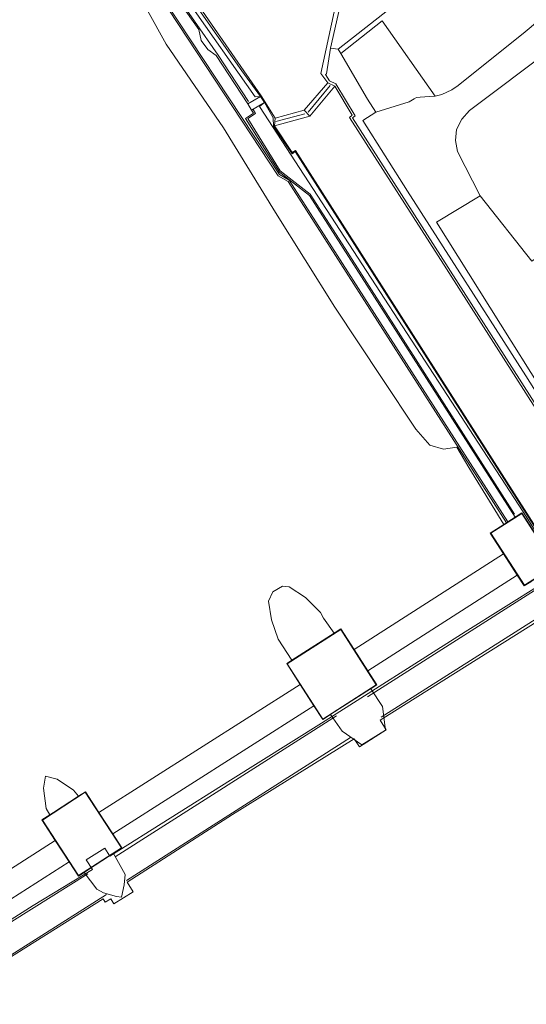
# Model space of a CAD drawing. Extents: x 176032 to 190000, y 318229 to 352878.
# Tile 43 of 184: x 176797 to 176856, y 319928 to 320044. Entities that reach past the tile are written whole.
import ezdxf

# ---------------------------------------------------------------- set-up
doc = ezdxf.new("R2010")
doc.units = 0
for name, color, linetype, lineweight in [('af-b1-rasterhekwerk', 253, 'hekwerk', 18), ('af-b5-muur', 6, 'muur', 18), ('af-bs-rasterhekwerk', 253, 'hekwerk', 18), ('bp-b5-boom', 253, 'Continuous', 18), ('bp-b5-grasland', 253, 'Continuous', 18), ('gk-b5-damwand', 253, 'damwand', 18), ('gw-bs-kruinlijn', 253, 'Continuous', 18), ('iw-b6-loopbrug', 253, 'Continuous', 18), ('kd-bs-dakrand', 6, 'Continuous', 18), ('kd-bs-maaiveldlijn', 6, 'Continuous', 18), ('kw-b5-kademuur', 253, 'kademuur', 18), ('kw-b5-overig', 253, 'Continuous', 18), ('kw-b5-pijler', 253, 'Continuous', 18), ('kw-b5-sluis', 253, 'Continuous', 18), ('kw-b5-stuw', 253, 'Continuous', 18), ('kw-bs-sluis', 253, 'Continuous', 18), ('og-b5-bebouwing', 6, 'Continuous', 18), ('og-b5-bekleding', 253, 'Continuous', 18), ('og-b5-water', 253, 'Continuous', 18), ('og-bs-maaiveld', 253, 'Continuous', 18), ('og-bs-terreinafscheiding', 7, 'Continuous', 18), ('vh-b5-verh_soort', 253, 'Continuous', 18), ('wh-bs-waterlijn', 253, 'Continuous', 18)]:
    doc.layers.add(name, color=color, linetype=linetype, lineweight=lineweight)
doc.layers.add('viewports', color=7, linetype='Continuous')
doc.linetypes.add('damwand', pattern='A,15,-0.01,[8,RTW.shx,S=1,R=0,X=0,Y=0],2,[8,RTW.shx,S=1,R=0,X=0,Y=0],2,[8,RTW.shx,S=1,R=0,X=0,Y=0],-0.01', length=19.02)
doc.linetypes.add('hekwerk', pattern='A,7,-1.5,[1,RTW.shx,S=0.75,R=0,X=0,Y=0],-1.5', length=10)
doc.linetypes.add('kademuur', pattern='A,0.001,-1.5,[15,RTW.shx,S=1.016,R=0,X=0,Y=0],-3,[15,RTW.shx,S=1.016,R=0,X=0,Y=0],-3,[15,RTW.shx,S=1.016,R=0,X=0,Y=0],-3,[15,RTW.shx,S=1.016,R=0,X=0,Y=0],-3,[15,RTW.shx,S=1.016,R=0,X=0,Y=0],-2,[8,RTW.shx,S=1,R=0,X=0,Y=0],-1,[14,RTW.shx,S=1,R=0,X=0,Y=0],-1,[8,RTW.shx,S=1,R=0,X=0,Y=0],-1,[14,RTW.shx,S=1,R=0,X=0,Y=0],-1,[8,RTW.shx,S=1,R=0,X=0,Y=0],-0.001', length=19.502)
doc.linetypes.add('muur', pattern='A,8,-1,[6,RTW.shx,S=0.75,R=90,X=0,Y=0],-1', length=10)

# ---------------------------------------------------------------- blocks, each defined once
blk = doc.blocks.new('x-ref dtb totaal grijs')
at = {"layer": 'af-b1-rasterhekwerk'}
for points in [[(176857.893, 319977.159, 51.067), (176837.664, 319964.298, 51.067)], [(176839.316, 319961.867, 50.906), (176859.251, 319974.548, 50.906)], [(176834.014, 319962.036, 51.071), (176807.819, 319945.359, 51.358)], [(176809.174, 319942.535, 50.91), (176835.666, 319959.469, 50.901)], [(176804.59, 319943.333, 51.358), (176784.565, 319930.781, 50.971)], [(176786.284, 319927.897, 50.906), (176806.791, 319940.912, 50.914)]]:
    blk.add_polyline3d(points, dxfattribs=at)
at = {"layer": 'af-b5-muur'}
blk.add_polyline3d([(176835.979, 320053.162, 39.298), (176835.8, 320051.926, 39.783), (176835.41, 320050.304, 40.414), (176833.313, 320041.06, 44.95), (176832.832, 320038.022, 44.95), (176832.706, 320037.934, 44.95), (176833.191, 320037.198, 44.95), (176833.933, 320036.837, 44.95), (176836.216, 320033.063, 44.911), (176835.896, 320032.809, 44.92), (176847.233, 320015.098, 44.915), (176864.67, 319987.809, 44.976), (176864.548, 319987.73, 45.004), (176864.461, 319987.67, 41.3), (176864.366, 319987.819, 41.3), (176847.022, 320014.963, 41.3), (176835.564, 320032.865, 41.3), (176835.888, 320033.122, 41.3), (176833.802, 320036.567, 41.3), (176832.986, 320036.964, 39.8), (176832.156, 320038.081, 38.837), (176835.32, 320052.723, 38.837), (176835.881, 320054.521, 38.837)], close=True, dxfattribs=at)
at = {"layer": 'af-bs-rasterhekwerk'}
for points in [[(176823.611, 320034.763, 44.516), (176820.017, 320040.242, 44.482), (176808.802, 320056.382, 44.451), (176795.456, 320073.859, 44.473), (176781.373, 320090.611, 44.482), (176766.606, 320106.602, 44.508), (176750.951, 320122.003, 44.525), (176734.835, 320136.502, 44.547), (176727.171, 320142.959, 44.534)], [(176855.061, 319985.898, 45.03), (176835.049, 320017.354, 45.03), (176830.91, 320023.8, 45.03), (176827.357, 320026.56, 45.004), (176823.518, 320032.729, 44.995), (176824.438, 320033.349, 44.978), (176824.162, 320033.801, 44.978)]]:
    blk.add_polyline3d(points, dxfattribs=at)
at = {"layer": 'bp-b5-boom'}
blk.add_polyline3d([(176849.7, 320072.27, 45.204), (176855.467, 320064.468, 45.204), (176861.023, 320057.724, 45.2), (176865.326, 320052.045, 45.447), (176866.054, 320051.165, 45.452), (176856.352, 320043.001, 45.13), (176848.403, 320036.657, 45.005), (176847.648, 320036.119, 45.005), (176846.461, 320035.593, 45.005), (176845.694, 320035.4, 45.005), (176839.415, 320044.302, 45.009), (176834.526, 320040.44, 44.912), (176834.22, 320040.964, 44.901), (176846.586, 320050.696, 44.985), (176847.9, 320055.365, 44.962), (176847.864, 320059.051, 44.987), (176847.126, 320065.01, 45.065), (176845.571, 320069.689, 44.987), (176843.543, 320073.202, 44.965), (176845.306, 320074.082, 45.184), (176847.375, 320075.189, 45.267)], close=True, dxfattribs=at)
blk.add_polyline3d([(176857.13, 320015.87, 45.087), (176851, 320023.579, 45.079), (176848.345, 320028.838, 45.082), (176848.079, 320030.138, 45.069), (176848.22, 320031.455, 45.069), (176848.849, 320032.664, 45.069), (176849.751, 320033.705, 45.074), (176859.586, 320041.071, 45.13)], dxfattribs=at)
at = {"layer": 'bp-b5-grasland'}
for points in [[(176845.694, 320035.4, 45.005), (176845.016, 320035.342, 45.005), (176843.926, 320035.274, 45.005), (176843.499, 320035.237, 45.005), (176843.198, 320035.085, 45.005), (176842.595, 320034.699, 45.009), (176838.663, 320033.506, 44.819), (176837.67, 320035.042, 45.027), (176834.526, 320040.44, 44.912), (176839.415, 320044.302, 45.009)], [(176865.862, 319988.581, 45.026), (176845.838, 320020.476, 45.03), (176851, 320023.579, 45.079), (176857.13, 320015.87, 45.087), (176869.249, 320024.619, 45.128), (176874.444, 320017.729, 45.159), (176864.423, 320010.918, 45.117), (176863.084, 320009.626, 45.117), (176862.073, 320007.636, 45.13), (176861.608, 320005.678, 45.083), (176861.358, 320003.084, 45.083), (176861.541, 320001.044, 45.083), (176862.214, 319999.134, 45.083), (176863.794, 319996.238, 45.079), (176865.954, 319993.006, 45.057), (176869.616, 319987.728, 46.868), (176868.457, 319987.006, 46.421), (176868.346, 319987.178, 46.613), (176867.225, 319986.476, 46.515)]]:
    blk.add_polyline3d(points, close=True, dxfattribs=at)
at = {"layer": 'gk-b5-damwand'}
blk.add_polyline3d([(176810.755, 320051.188, 41.491), (176827.252, 320026.104, 41.574), (176828.431, 320025.431, 41.575), (176854.283, 319984.998, 41.774), (176854.114, 319984.89, 41.774), (176828.289, 320025.282, 41.575), (176827.111, 320025.954, 41.574), (176810.97, 320050.516, 40.202)], dxfattribs=at)
at = {"layer": 'gw-bs-kruinlijn'}
blk.add_polyline3d([(176834.22, 320040.964, 44.901), (176846.586, 320050.696, 44.985)], dxfattribs=at)
at = {"layer": 'iw-b6-loopbrug'}
for points in [[(176859.44, 319974.286, 51.157), (176839.202, 319961.528, 52.257), (176839.911, 319960.38, 52.232), (176836.724, 319958.376, 52.243), (176836.123, 319959.333, 52.214), (176821.692, 319950.35, 51.057), (176809.25, 319942.338, 52.339), (176809.954, 319941.218, 52.303), (176807.684, 319939.791, 52.3), (176807.308, 319940.389, 52.292), (176806.653, 319939.978, 52.246), (176806.388, 319940.399, 51.053), (176786.985, 319928.199, 51.281)], [(176784.449, 319930.931, 51.05), (176798.117, 319939.585, 50.972), (176805.124, 319943.837, 51.029), (176804.393, 319945, 51.029), (176806.594, 319946.384, 51.021), (176807.183, 319945.446, 51.021), (176821.463, 319954.434, 50.911), (176832.222, 319961.182, 50.918), (176849.229, 319971.988, 51.004), (176858.3, 319977.679, 51.075)]]:
    blk.add_polyline3d(points, dxfattribs=at)
at = {"layer": 'kd-bs-dakrand'}
for points in [[(176852.286, 319983.652, 54.346), (176855.939, 319986.005, 54.372), (176859.908, 319979.845, 54.381), (176856.255, 319977.492, 54.381), (176852.286, 319983.652, 54.346)], [(176828.195, 319968.205, 58.429), (176834.519, 319972.268, 58.438), (176838.72, 319965.729, 58.434), (176832.396, 319961.666, 58.395), (176828.195, 319968.205, 58.429)], [(176799.23, 319949.703, 58.477), (176804.29, 319952.994, 58.477), (176808.554, 319946.437, 58.469), (176803.494, 319943.146, 58.482), (176799.23, 319949.703, 58.477)]]:
    blk.add_polyline3d(points, dxfattribs=at)
at = {"layer": 'kd-bs-maaiveldlijn'}
for points in [[(176853.799, 319984.686, 39.873), (176854.114, 319984.89, 41.774), (176854.283, 319984.998, 41.774), (176855.158, 319985.561, 44.969), (176855.954, 319986.074, 45)], [(176859.977, 319979.83, 45), (176855.954, 319986.074, 45)], [(176855.408, 319978.705, 44.074), (176853.787, 319981.229, 39.873)], [(176828.745, 319968.618, 39.873), (176833.735, 319971.828, 39.873)], [(176836.113, 319969.881, 39.873), (176837.734, 319967.356, 44.074)], [(176831.326, 319963.239, 44.074), (176829.704, 319965.764, 39.873)], [(176838.065, 319965.249, 44.074), (176838.026, 319965.224, 51), (176833.354, 319962.222, 51), (176833.291, 319962.182, 44.074)], [(176800.109, 319950.334, 39.873), (176800.507, 319950.593, 39.873), (176803.493, 319952.535, 39.873)], [(176805.904, 319950.604, 39.873), (176807.556, 319948.063, 44.074)], [(176802.377, 319944.772, 44.074), (176800.742, 319947.287, 39.873)], [(176807.984, 319946.007, 44.074), (176807.944, 319945.98, 51), (176804.543, 319943.777, 51), (176804.144, 319943.515, 44.074)]]:
    blk.add_polyline3d(points, dxfattribs=at)
at = {"layer": 'kw-b5-kademuur'}
for points in [[(176808.594, 320056.181, 44.451), (176817.718, 320043.284, 44.473), (176818.011, 320041.983, 44.473), (176818.793, 320040.908, 44.482), (176819.785, 320040.183, 44.482), (176823.53, 320034.49, 44.482), (176823.964, 320033.743, 45.039), (176824.19, 320033.379, 45.021), (176823.229, 320032.747, 45.013), (176827.27, 320026.402, 45.021), (176830.825, 320023.611, 44.96), (176855.158, 319985.561, 44.969), (176854.283, 319984.998, 41.774), (176828.431, 320025.431, 41.575), (176827.252, 320026.104, 41.574), (176810.755, 320051.188, 41.491)], [(176808.444, 320059.505, 38.837), (176825.1, 320035.423, 38.837), (176826.745, 320032.77, 38.837), (176826.676, 320031.884, 41.3), (176828.784, 320028.705, 41.3), (176829.156, 320028.963, 41.3), (176858.264, 319983.327, 41.3), (176859.627, 319981.223, 41.3), (176860.197, 319980.354, 41.3), (176860.426, 319979.176, 44), (176860.913, 319978.452, 44), (176860.642, 319978.671, 45.269), (176860.341, 319979.124, 45.058), (176860.103, 319980.316, 45.133), (176858.18, 319983.273, 44.988), (176829.128, 320028.822, 44.988), (176828.757, 320028.565, 44.992), (176826.578, 320031.852, 44.979), (176826.53, 320032.815, 44.97), (176825.479, 320034.623, 45.017), (176825.029, 320035.361, 44.507), (176822.796, 320038.378, 44.425), (176808.026, 320059.553, 44.446)]]:
    blk.add_polyline3d(points, dxfattribs=at)
at = {"layer": 'kw-b5-overig'}
for points in [[(176859.977, 319979.83, 45), (176859.155, 319979.301, 45), (176858.885, 319979.127, 45), (176857.082, 319977.965, 45), (176856.998, 319977.911, 44.074), (176856.24, 319977.423, 44.074), (176855.408, 319978.705, 44.074), (176853.787, 319981.229, 39.873), (176852.217, 319983.667, 39.873), (176853.799, 319984.686, 39.873), (176854.114, 319984.89, 41.774), (176854.283, 319984.998, 41.774), (176855.158, 319985.561, 44.969), (176855.954, 319986.074, 45)], [(176836.113, 319969.881, 39.873), (176837.734, 319967.356, 44.074), (176838.789, 319965.714, 44.074), (176838.065, 319965.249, 44.074), (176838.026, 319965.224, 51), (176833.354, 319962.222, 51), (176833.291, 319962.182, 44.074), (176832.381, 319961.597, 44.074), (176831.326, 319963.239, 44.074), (176829.704, 319965.764, 39.873), (176828.126, 319968.22, 39.873), (176828.745, 319968.618, 39.873), (176833.735, 319971.828, 39.873), (176834.534, 319972.337, 39.873)], [(176805.904, 319950.604, 39.873), (176807.556, 319948.063, 44.074), (176808.623, 319946.422, 44.074), (176807.984, 319946.007, 44.074), (176807.944, 319945.98, 51), (176804.543, 319943.777, 51), (176804.144, 319943.515, 44.074), (176803.479, 319943.077, 44.074), (176802.377, 319944.772, 44.074), (176800.742, 319947.287, 39.873), (176799.161, 319949.718, 39.873), (176800.109, 319950.334, 39.873), (176800.507, 319950.593, 39.873), (176803.493, 319952.535, 39.873), (176804.305, 319953.063, 39.873)]]:
    blk.add_polyline3d(points, close=True, dxfattribs=at)
at = {"layer": 'kw-b5-pijler'}
for points in [[(176833.735, 319971.828, 39.873), (176828.745, 319968.618, 39.873), (176827.106, 319971.102, 39.873), (176826.333, 319973.391, 39.873), (176825.981, 319975.622, 39.873), (176826.472, 319976.734, 39.873), (176827.627, 319977.39, 39.873), (176828.405, 319977.297, 39.873), (176830.352, 319976.059, 39.873), (176832.121, 319974.264, 39.873), (176832.495, 319973.61, 39.873)], [(176839.445, 319963.136, 44.074), (176839.828, 319960.347, 44.074), (176837.01, 319958.623, 44.074), (176834.68, 319960.217, 44.074), (176833.291, 319962.182, 44.074), (176833.354, 319962.222, 51), (176838.026, 319965.224, 51), (176838.065, 319965.249, 44.074)], [(176803.493, 319952.535, 39.873), (176800.507, 319950.593, 39.873), (176800.109, 319950.334, 39.873), (176799.675, 319951.093, 39.873), (176799.33, 319953.491, 39.873), (176799.565, 319954.89, 39.873), (176800.952, 319954.537, 39.873), (176802.904, 319953.261, 39.873)], [(176804.144, 319943.515, 44.074), (176804.543, 319943.777, 51), (176807.944, 319945.98, 51), (176807.984, 319946.007, 44.074), (176807.644, 319945.731, 44.074), (176808.988, 319943.264, 44.074), (176808.9, 319942.046, 44.074), (176808.569, 319940.59, 44.074), (176807.994, 319940.668, 44.074), (176806.431, 319941.095, 44.074), (176805.662, 319941.541, 44.074)]]:
    blk.add_polyline3d(points, close=True, dxfattribs=at)
at = {"layer": 'kw-b5-sluis'}
for points in [[(176833.802, 320036.567, 41.3), (176830.867, 320033.025, 41.3), (176830.177, 320033.717, 38.837), (176832.986, 320036.964, 39.8)], [(176830.867, 320033.025, 41.3), (176826.676, 320031.884, 41.3), (176826.745, 320032.77, 38.837), (176830.177, 320033.717, 38.837)]]:
    blk.add_polyline3d(points, close=True, dxfattribs=at)
at = {"layer": 'kw-b5-stuw'}
for points in [[(176855.408, 319978.705, 44.074), (176837.734, 319967.356, 44.074), (176836.113, 319969.881, 39.873), (176853.787, 319981.229, 39.873)], [(176831.326, 319963.239, 44.074), (176807.556, 319948.063, 44.074), (176805.904, 319950.604, 39.873), (176829.704, 319965.764, 39.873)], [(176802.377, 319944.772, 44.074), (176784.592, 319933.412, 44.074), (176782.971, 319935.937, 39.873), (176800.742, 319947.287, 39.873)]]:
    blk.add_polyline3d(points, close=True, dxfattribs=at)
at = {"layer": 'kw-bs-sluis'}
for points in [[(176830.654, 320033.481, 45.974), (176833.264, 320036.663, 45.914)], [(176826.848, 320032.402, 45.981), (176830.283, 320033.315, 45.976)]]:
    blk.add_polyline3d(points, dxfattribs=at)
at = {"layer": 'og-b5-bebouwing'}
blk.add_polyline3d([(176823.53, 320034.49, 44.482), (176825.029, 320035.361, 44.507), (176825.479, 320034.623, 45.017), (176823.964, 320033.743, 45.039)], close=True, dxfattribs=at)
at = {"layer": 'og-b5-bekleding'}
blk.add_polyline3d([(176810.97, 320050.516, 40.202), (176827.111, 320025.954, 41.574), (176828.289, 320025.282, 41.575), (176854.114, 319984.89, 41.774), (176853.799, 319984.686, 39.873), (176849.674, 319991.425, 39.873), (176848.237, 319993.831, 39.873), (176846.659, 319993.617, 39.873), (176845.052, 319994.072, 39.873), (176843.407, 319995.976, 39.873), (176839.405, 320001.965, 39.873), (176833.811, 320010.416, 39.873), (176826.783, 320021.632, 39.873), (176820.626, 320031.652, 39.873), (176813.846, 320041.525, 39.873), (176811.639, 320045.529, 39.873)], dxfattribs=at)
blk.add_polyline3d([(176846.586, 320050.696, 44.985), (176834.22, 320040.964, 44.901), (176833.313, 320041.06, 44.95), (176835.41, 320050.304, 40.414), (176835.8, 320051.926, 39.783), (176835.979, 320053.162, 39.298)], close=True, dxfattribs=at)
at = {"layer": 'og-b5-water'}
for points in [[(176835.32, 320052.723, 38.837), (176832.156, 320038.081, 38.837), (176832.986, 320036.964, 39.8), (176830.177, 320033.717, 38.837), (176826.745, 320032.77, 38.837), (176825.1, 320035.423, 38.837), (176808.444, 320059.505, 38.837)], [(176811.639, 320045.529, 39.873), (176813.846, 320041.525, 39.873), (176820.626, 320031.652, 39.873), (176826.783, 320021.632, 39.873), (176833.811, 320010.416, 39.873), (176839.405, 320001.965, 39.873), (176843.407, 319995.976, 39.873), (176845.052, 319994.072, 39.873), (176846.659, 319993.617, 39.873), (176848.237, 319993.831, 39.873), (176849.674, 319991.425, 39.873), (176853.799, 319984.686, 39.873), (176852.217, 319983.667, 39.873), (176853.787, 319981.229, 39.873), (176836.113, 319969.881, 39.873), (176834.534, 319972.337, 39.873), (176833.735, 319971.828, 39.873), (176832.495, 319973.61, 39.873), (176832.121, 319974.264, 39.873), (176830.352, 319976.059, 39.873), (176828.405, 319977.297, 39.873), (176827.627, 319977.39, 39.873), (176826.472, 319976.734, 39.873), (176825.981, 319975.622, 39.873), (176826.333, 319973.391, 39.873), (176827.106, 319971.102, 39.873), (176828.745, 319968.618, 39.873), (176828.126, 319968.22, 39.873), (176829.704, 319965.764, 39.873), (176805.904, 319950.604, 39.873), (176804.305, 319953.063, 39.873), (176803.493, 319952.535, 39.873), (176802.904, 319953.261, 39.873), (176800.952, 319954.537, 39.873), (176799.565, 319954.89, 39.873), (176799.33, 319953.491, 39.873), (176799.675, 319951.093, 39.873), (176800.109, 319950.334, 39.873), (176799.161, 319949.718, 39.873), (176800.742, 319947.287, 39.873), (176782.971, 319935.937, 39.873)], [(176784.592, 319933.412, 44.074), (176802.377, 319944.772, 44.074), (176803.479, 319943.077, 44.074), (176804.144, 319943.515, 44.074), (176805.662, 319941.541, 44.074), (176806.431, 319941.095, 44.074), (176807.994, 319940.668, 44.074), (176808.569, 319940.59, 44.074), (176808.9, 319942.046, 44.074), (176808.988, 319943.264, 44.074), (176807.644, 319945.731, 44.074), (176807.984, 319946.007, 44.074), (176808.623, 319946.422, 44.074), (176807.556, 319948.063, 44.074), (176831.326, 319963.239, 44.074), (176832.381, 319961.597, 44.074), (176833.291, 319962.182, 44.074), (176834.68, 319960.217, 44.074), (176837.01, 319958.623, 44.074), (176839.828, 319960.347, 44.074), (176839.445, 319963.136, 44.074), (176838.065, 319965.249, 44.074), (176838.789, 319965.714, 44.074), (176837.734, 319967.356, 44.074), (176855.408, 319978.705, 44.074), (176856.24, 319977.423, 44.074), (176856.998, 319977.911, 44.074)]]:
    blk.add_polyline3d(points, dxfattribs=at)
blk.add_polyline3d([(176860.197, 319980.354, 41.3), (176859.627, 319981.223, 41.3), (176858.264, 319983.327, 41.3), (176829.156, 320028.963, 41.3), (176828.784, 320028.705, 41.3), (176826.676, 320031.884, 41.3), (176830.867, 320033.025, 41.3), (176833.802, 320036.567, 41.3), (176835.888, 320033.122, 41.3), (176835.564, 320032.865, 41.3), (176847.022, 320014.963, 41.3), (176864.366, 319987.819, 41.3), (176864.461, 319987.67, 41.3), (176866.488, 319984.491, 41.3), (176863.944, 319981.335, 41.3)], close=True, dxfattribs=at)
at = {"layer": 'og-bs-maaiveld'}
for points in [[(176725.4, 320145.095, 41.495), (176724.486, 320143.849, 41.467), (176724.603, 320143.347, 41.502), (176734.289, 320135.115, 41.513), (176744.626, 320125.991, 41.508), (176754.617, 320116.604, 41.486), (176762.64, 320108.619, 41.521), (176770.522, 320100.503, 41.456), (176778.266, 320092.175, 41.486), (176787.172, 320081.646, 41.491), (176797.427, 320069.251, 41.473), (176810.755, 320051.188, 41.491), (176827.252, 320026.104, 41.574), (176828.431, 320025.431, 41.575), (176854.283, 319984.998, 41.774)], [(176808.594, 320056.181, 44.451), (176817.718, 320043.284, 44.473), (176818.011, 320041.983, 44.473), (176818.793, 320040.908, 44.482), (176819.785, 320040.183, 44.482), (176823.53, 320034.49, 44.482)], [(176825.029, 320035.361, 44.507), (176822.796, 320038.378, 44.425), (176808.026, 320059.553, 44.446)], [(176810.97, 320050.516, 40.202), (176827.111, 320025.954, 41.574), (176828.289, 320025.282, 41.575), (176854.114, 319984.89, 41.774)], [(176833.313, 320041.06, 44.95), (176835.41, 320050.304, 40.414)], [(176864.67, 319987.809, 44.976), (176847.233, 320015.098, 44.915), (176835.896, 320032.809, 44.92), (176836.216, 320033.063, 44.911), (176833.933, 320036.837, 44.95), (176833.191, 320037.198, 44.95), (176832.706, 320037.934, 44.95), (176832.832, 320038.022, 44.95), (176833.313, 320041.06, 44.95)], [(176833.802, 320036.567, 41.3), (176832.986, 320036.964, 39.8)], [(176823.53, 320034.49, 44.482), (176825.029, 320035.361, 44.507), (176825.479, 320034.623, 45.017), (176823.964, 320033.743, 45.039), (176823.53, 320034.49, 44.482)], [(176829.128, 320028.822, 44.988), (176828.757, 320028.565, 44.992), (176826.578, 320031.852, 44.979), (176826.53, 320032.815, 44.97), (176825.479, 320034.623, 45.017)], [(176823.964, 320033.743, 45.039), (176824.19, 320033.379, 45.021), (176823.229, 320032.747, 45.013), (176827.27, 320026.402, 45.021), (176830.825, 320023.611, 44.96)], [(176830.867, 320033.025, 41.3), (176830.177, 320033.717, 38.837)], [(176826.676, 320031.884, 41.3), (176826.745, 320032.77, 38.837)], [(176858.18, 319983.273, 44.988), (176829.128, 320028.822, 44.988)], [(176830.825, 320023.611, 44.96), (176855.158, 319985.561, 44.969)]]:
    blk.add_polyline3d(points, dxfattribs=at)
at = {"layer": 'og-bs-terreinafscheiding'}
for points in [[(176848.403, 320036.657, 45.005), (176856.352, 320043.001, 45.13), (176866.054, 320051.165, 45.452)], [(176849.751, 320033.705, 45.074), (176859.586, 320041.071, 45.13), (176868.487, 320048.224, 45.469)], [(176845.694, 320035.4, 45.005), (176839.415, 320044.302, 45.009), (176834.526, 320040.44, 44.912)], [(176833.313, 320041.06, 44.95), (176834.22, 320040.964, 44.901)], [(176834.22, 320040.964, 44.901), (176834.526, 320040.44, 44.912)], [(176834.526, 320040.44, 44.912), (176837.67, 320035.042, 45.027)], [(176848.403, 320036.657, 45.005), (176847.648, 320036.119, 45.005), (176846.461, 320035.593, 45.005), (176845.694, 320035.4, 45.005)], [(176845.694, 320035.4, 45.005), (176845.016, 320035.342, 45.005), (176843.926, 320035.274, 45.005), (176843.499, 320035.237, 45.005), (176843.198, 320035.085, 45.005), (176842.595, 320034.699, 45.009)], [(176865.313, 319988.226, 44.944), (176856.415, 320002.298, 44.91), (176842.411, 320024.14, 44.871), (176837.113, 320032.525, 44.832), (176838.663, 320033.506, 44.819), (176837.67, 320035.042, 45.027)], [(176842.595, 320034.699, 45.009), (176838.663, 320033.506, 44.819)], [(176851, 320023.579, 45.079), (176848.345, 320028.838, 45.082), (176848.079, 320030.138, 45.069), (176848.22, 320031.455, 45.069), (176848.849, 320032.664, 45.069), (176849.751, 320033.705, 45.074)], [(176851, 320023.579, 45.079), (176857.13, 320015.87, 45.087), (176869.249, 320024.619, 45.128), (176874.444, 320017.729, 45.159)], [(176865.862, 319988.581, 45.026), (176845.838, 320020.476, 45.03), (176851, 320023.579, 45.079)]]:
    blk.add_polyline3d(points, dxfattribs=at)
at = {"layer": 'vh-b5-verh_soort'}
for points in [[(176808.531, 320057.912, 44.512), (176824.401, 320035.318, 44.512), (176825.029, 320035.361, 44.507), (176823.53, 320034.49, 44.482), (176819.785, 320040.183, 44.482), (176818.793, 320040.908, 44.482), (176818.011, 320041.983, 44.473), (176817.718, 320043.284, 44.473), (176808.594, 320056.181, 44.451)], [(176859.586, 320041.071, 45.13), (176849.751, 320033.705, 45.074), (176848.849, 320032.664, 45.069), (176848.22, 320031.455, 45.069), (176848.079, 320030.138, 45.069), (176848.345, 320028.838, 45.082), (176851, 320023.579, 45.079), (176845.838, 320020.476, 45.03), (176865.862, 319988.581, 45.026)], [(176865.313, 319988.226, 44.944), (176856.415, 320002.298, 44.91), (176842.411, 320024.14, 44.871), (176837.113, 320032.525, 44.832), (176838.663, 320033.506, 44.819), (176842.595, 320034.699, 45.009), (176843.198, 320035.085, 45.005), (176843.499, 320035.237, 45.005), (176843.926, 320035.274, 45.005), (176845.016, 320035.342, 45.005), (176845.694, 320035.4, 45.005), (176846.461, 320035.593, 45.005), (176847.648, 320036.119, 45.005), (176848.403, 320036.657, 45.005), (176856.352, 320043.001, 45.13), (176866.054, 320051.165, 45.452)]]:
    blk.add_polyline3d(points, dxfattribs=at)
for points in [[(176825.029, 320035.361, 44.507), (176824.401, 320035.318, 44.512), (176808.531, 320057.912, 44.512), (176795.105, 320075.322, 44.525), (176780.953, 320092.144, 44.512), (176766.035, 320108.188, 44.542), (176750.324, 320123.554, 44.577), (176725.733, 320144.87, 44.551), (176725.967, 320145.162, 44.484), (176726.281, 320145.195, 44.49), (176730.287, 320141.912, 44.42), (176743.949, 320130.074, 44.433), (176759.959, 320115.01, 44.429), (176771.129, 320103.618, 44.386), (176783.251, 320090.277, 44.425), (176797.295, 320073.505, 44.459), (176808.026, 320059.553, 44.446), (176822.796, 320038.378, 44.425)], [(176834.22, 320040.964, 44.901), (176834.526, 320040.44, 44.912), (176837.67, 320035.042, 45.027), (176838.663, 320033.506, 44.819), (176837.113, 320032.525, 44.832), (176842.411, 320024.14, 44.871), (176856.415, 320002.298, 44.91), (176865.313, 319988.226, 44.944), (176864.67, 319987.809, 44.976), (176847.233, 320015.098, 44.915), (176835.896, 320032.809, 44.92), (176836.216, 320033.063, 44.911), (176833.933, 320036.837, 44.95), (176833.191, 320037.198, 44.95), (176832.706, 320037.934, 44.95), (176832.832, 320038.022, 44.95), (176833.313, 320041.06, 44.95)], [(176860.176, 319979.024, 45.059), (176859.3, 319978.489, 45.06), (176858.885, 319979.127, 45), (176859.155, 319979.301, 45), (176859.977, 319979.83, 45), (176855.954, 319986.074, 45), (176855.158, 319985.561, 44.969), (176830.825, 320023.611, 44.96), (176827.27, 320026.402, 45.021), (176823.229, 320032.747, 45.013), (176824.19, 320033.379, 45.021), (176823.964, 320033.743, 45.039), (176825.479, 320034.623, 45.017), (176824.917, 320034.182, 45.065), (176856.109, 319986.207, 44.599), (176860.126, 319979.818, 44.968), (176859.632, 319979.465, 44.968)], [(176829.128, 320028.822, 44.988), (176858.18, 319983.273, 44.988), (176860.103, 319980.316, 45.133), (176860.341, 319979.124, 45.058), (176860.176, 319979.024, 45.059), (176859.632, 319979.465, 44.968), (176860.126, 319979.818, 44.968), (176856.109, 319986.207, 44.599), (176824.917, 320034.182, 45.065), (176825.479, 320034.623, 45.017), (176826.53, 320032.815, 44.97), (176826.578, 320031.852, 44.979), (176828.757, 320028.565, 44.992)]]:
    blk.add_polyline3d(points, close=True, dxfattribs=at)
at = {"layer": 'wh-bs-waterlijn'}
for points in [[(176832.986, 320036.964, 39.8), (176832.156, 320038.081, 38.837), (176835.32, 320052.723, 38.837)], [(176849.674, 319991.425, 39.873), (176848.237, 319993.831, 39.873), (176846.659, 319993.617, 39.873), (176845.052, 319994.072, 39.873), (176843.407, 319995.976, 39.873), (176839.405, 320001.965, 39.873), (176833.811, 320010.416, 39.873), (176826.783, 320021.632, 39.873), (176820.626, 320031.652, 39.873), (176813.846, 320041.525, 39.873), (176811.639, 320045.529, 39.873)], [(176808.444, 320059.505, 38.837), (176825.1, 320035.423, 38.837), (176826.745, 320032.77, 38.837)], [(176833.802, 320036.567, 41.3), (176830.867, 320033.025, 41.3), (176826.676, 320031.884, 41.3)], [(176826.745, 320032.77, 38.837), (176830.177, 320033.717, 38.837), (176832.986, 320036.964, 39.8)], [(176866.488, 319984.491, 41.3), (176864.461, 319987.67, 41.3), (176864.366, 319987.819, 41.3), (176847.022, 320014.963, 41.3), (176835.564, 320032.865, 41.3), (176835.888, 320033.122, 41.3), (176833.802, 320036.567, 41.3)], [(176826.676, 320031.884, 41.3), (176828.784, 320028.705, 41.3), (176829.156, 320028.963, 41.3), (176858.264, 319983.327, 41.3), (176859.627, 319981.223, 41.3), (176860.197, 319980.354, 41.3)], [(176853.787, 319981.229, 39.873), (176852.217, 319983.667, 39.873), (176853.799, 319984.686, 39.873), (176849.674, 319991.425, 39.873)], [(176836.113, 319969.881, 39.873), (176853.787, 319981.229, 39.873)], [(176855.408, 319978.705, 44.074), (176837.734, 319967.356, 44.074)], [(176856.998, 319977.911, 44.074), (176856.24, 319977.423, 44.074), (176855.408, 319978.705, 44.074)], [(176829.704, 319965.764, 39.873), (176828.126, 319968.22, 39.873), (176828.745, 319968.618, 39.873), (176827.106, 319971.102, 39.873), (176826.333, 319973.391, 39.873), (176825.981, 319975.622, 39.873), (176826.472, 319976.734, 39.873), (176827.627, 319977.39, 39.873), (176828.405, 319977.297, 39.873), (176830.352, 319976.059, 39.873), (176832.121, 319974.264, 39.873), (176832.495, 319973.61, 39.873), (176833.735, 319971.828, 39.873), (176834.534, 319972.337, 39.873), (176836.113, 319969.881, 39.873)], [(176837.734, 319967.356, 44.074), (176838.789, 319965.714, 44.074), (176838.065, 319965.249, 44.074), (176839.445, 319963.136, 44.074)], [(176805.904, 319950.604, 39.873), (176829.704, 319965.764, 39.873)], [(176807.556, 319948.063, 44.074), (176831.326, 319963.239, 44.074)], [(176834.68, 319960.217, 44.074), (176833.291, 319962.182, 44.074), (176832.381, 319961.597, 44.074), (176831.326, 319963.239, 44.074)], [(176839.445, 319963.136, 44.074), (176839.828, 319960.347, 44.074), (176837.01, 319958.623, 44.074), (176834.68, 319960.217, 44.074)], [(176800.742, 319947.287, 39.873), (176799.161, 319949.718, 39.873), (176800.109, 319950.334, 39.873), (176799.675, 319951.093, 39.873), (176799.33, 319953.491, 39.873), (176799.565, 319954.89, 39.873), (176800.952, 319954.537, 39.873), (176802.904, 319953.261, 39.873), (176803.493, 319952.535, 39.873), (176804.305, 319953.063, 39.873), (176805.904, 319950.604, 39.873)], [(176807.556, 319948.063, 44.074), (176808.623, 319946.422, 44.074), (176807.984, 319946.007, 44.074)], [(176782.971, 319935.937, 39.873), (176800.742, 319947.287, 39.873)], [(176804.144, 319943.515, 44.074), (176805.662, 319941.541, 44.074), (176806.431, 319941.095, 44.074), (176807.994, 319940.668, 44.074), (176808.569, 319940.59, 44.074), (176808.9, 319942.046, 44.074), (176808.988, 319943.264, 44.074), (176807.644, 319945.731, 44.074), (176807.984, 319946.007, 44.074)], [(176784.592, 319933.412, 44.074), (176802.377, 319944.772, 44.074)], [(176804.144, 319943.515, 44.074), (176803.479, 319943.077, 44.074), (176802.377, 319944.772, 44.074)]]:
    blk.add_polyline3d(points, dxfattribs=at)

msp = doc.modelspace()

# ---------------------------------------------------------------- block references
at = {"layer": 'viewports'}
msp.add_blockref('x-ref dtb totaal grijs', (0, 0), dxfattribs=at)

doc.saveas('drawing.dxf')
